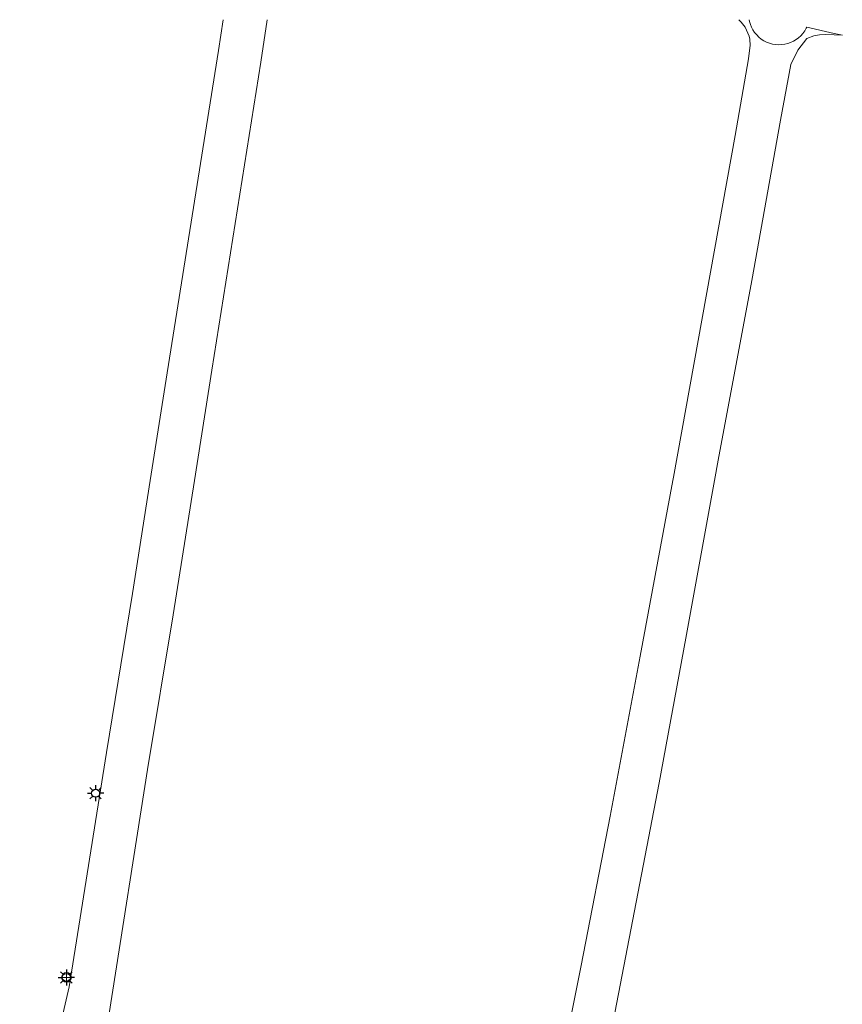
# Model space of a CAD drawing. Header units: metres. Extents: x 253535 to 254630, y 592458 to 593699.
# Tile 36 of 40: x 253795 to 253897, y 593072 to 593194. Entities that reach past the tile are written whole.
import ezdxf
from ezdxf.enums import TextEntityAlignment as Align

# ---------------------------------------------------------------- set-up
doc = ezdxf.new("R2010")
doc.units = ezdxf.units.M
for name, color, linetype in [('B-EI-OV-Mast_0_Symbool_Code', 7, 'Continuous'), ('B-EI-OV-Mast_1_Mastnummer-T', 7, 'Continuous'), ('B-EI-OV-Mast_2_Kast-en-Groep-T', 7, 'Continuous'), ('B-EI-OV-Mast_4_Overig_1-T', 7, 'Continuous'), ('B-EI-OV-Mast_5_Overig_2-T', 7, 'Continuous'), ('B-IN-LICHTMAST', 7, 'Continuous')]:
    doc.layers.add(name, color=color, linetype=linetype)
for name, color, linetype, lineweight in [('B-WE-VH-GESLOTENVERHARDING-GV', 254, 'Continuous', 18), ('B-WE-VH-OPENVERHARDING-GV', 254, 'Continuous', 18), ('N-WE-IE-MEUBILAIR_WEGMEUBILAIR-S', 7, 'Continuous', 18)]:
    doc.layers.add(name, color=color, linetype=linetype, lineweight=lineweight)
doc.styles.add('ARIAL', font='arial.ttf')

# ---------------------------------------------------------------- blocks, each defined once
blk = doc.blocks.new('SIE-WEG_LICHTMAST-SO')
at = {"color": 0}
for p, q in [((0, 0), (0, 0.497)), ((-0.484, 0), (0.466, 0)), ((0, 0), (0, -0.503))]:
    blk.add_line(p, q, dxfattribs=at)
blk.add_circle((0, 0), 0.3, dxfattribs=at)
blk = doc.blocks.new('*U55')
at = {"color": 0}
for points in [[(-2.5, 0), (-1.25, 0)], [(-1.77, 1.77), (-0.88, 0.88)], [(0, 2.5), (0, 1.25)], [(0.88, 0.88), (1.77, 1.77)], [(2.5, 0), (1.25, 0)], [(-1.77, -1.77), (-0.88, -0.88)], [(0, -1.25), (0, -2.5)], [(0.88, -0.88), (1.77, -1.77)]]:
    blk.add_lwpolyline(points, dxfattribs=at)
blk.add_circle((0, 0), 1.25, dxfattribs=at)
at = {"layer": 'B-EI-OV-Mast_0_Symbool_Code', "style": 'ARIAL'}
blk.add_attdef('CODE', text='', height=1.5, dxfattribs=at).set_placement((-10, 0), align=Align.MIDDLE_CENTER)
at = {"layer": 'B-EI-OV-Mast_1_Mastnummer-T', "style": 'ARIAL'}
blk.add_attdef('MASTNR', text='', height=0.75, dxfattribs=at).set_placement((6.75, 2.25), align=Align.MIDDLE_LEFT)
at = {"layer": 'B-EI-OV-Mast_2_Kast-en-Groep-T', "style": 'ARIAL'}
for tag, p in [('GROEP', (6.75, 0)), ('KASTNR', (6.75, 1.12))]:
    blk.add_attdef(tag, text='', height=0.75, dxfattribs=at).set_placement(p, align=Align.MIDDLE_LEFT)
at = {"layer": 'B-EI-OV-Mast_4_Overig_1-T', "style": 'ARIAL'}
blk.add_attdef('OVERIG1', text='', height=0.75, dxfattribs=at).set_placement((6.75, -1.12), align=Align.MIDDLE_LEFT)
at = {"layer": 'B-EI-OV-Mast_5_Overig_2-T', "style": 'ARIAL'}
blk.add_attdef('OVERIG2', text='', height=0.75, dxfattribs=at).set_placement((6.75, -2.25), align=Align.MIDDLE_LEFT)

msp = doc.modelspace()

# ---------------------------------------------------------------- linework, layer by layer
at = {"layer": 'B-WE-VH-GESLOTENVERHARDING-GV', "color": 252}
for points in [[(253884.59, 593193.86), (253884.86, 593193.57), (253885.39, 593192.92), (253885.87, 593191.83), (253885.97, 593191.43), (253886.01, 593190.66), (253885.84, 593189.39), (253885.8, 593189.03), (253884.14, 593179.49), (253876.47, 593137.15), (253876.39, 593136.73), (253872.35, 593114.93), (253868.62, 593095.11), (253865.04, 593076.6), (253861.88, 593060.68)], [(253868.15, 593065.15), (253874.71, 593099.23), (253878.02, 593117.16), (253881.56, 593136.73), (253882.02, 593139.25), (253886.21, 593161.52), (253889.76, 593181.41), (253891.03, 593188.31), (253891.9, 593190.08), (253893, 593191.53), (253893.89, 593191.85), (253894.58, 593192), (253895.39, 593192.02), (253897.42, 593191.93), (253896.42, 593192.15), (253893.01, 593192.93), (253892.95, 593192.81), (253892.76, 593192.47), (253892.53, 593192.16), (253892.28, 593191.88), (253892, 593191.62), (253891.69, 593191.39), (253891.36, 593191.19), (253891.01, 593191.03), (253890.65, 593190.91), (253890.28, 593190.82), (253889.9, 593190.77), (253889.52, 593190.75), (253889.14, 593190.78), (253888.76, 593190.84), (253888.39, 593190.95), (253888.03, 593191.09), (253887.69, 593191.26), (253887.37, 593191.47), (253887.07, 593191.71), (253886.8, 593191.98), (253886.55, 593192.27), (253886.34, 593192.59), (253886.16, 593192.93), (253886.02, 593193.28), (253885.91, 593193.65), (253885.87, 593193.86)]]:
    msp.add_lwpolyline(points, dxfattribs=at)
at = {"layer": 'B-WE-VH-OPENVERHARDING-GV', "color": 252}
for points in [[(253820.67, 593193.86), (253820.09, 593190.06), (253813.74, 593150.09), (253811.63, 593136.73), (253809.42, 593122.73), (253806.2, 593103), (253801.56, 593073.95), (253795.44, 593047.39)], [(253806.53, 593070.63), (253811.3, 593100.88), (253814.45, 593120.05), (253817.1, 593136.73), (253819.27, 593150.4), (253825.32, 593188.59), (253826.13, 593193.86)]]:
    msp.add_lwpolyline(points, dxfattribs=at)

# ---------------------------------------------------------------- block references
at = {"layer": 'B-IN-LICHTMAST', "color": 252, "xscale": 0.4, "yscale": 0.4, "zscale": 0.4}
for p in [(253804.85, 593097.94, -0.55), (253801.22, 593075.1, -0.54)]:
    msp.add_blockref('*U55', p, dxfattribs=at)
at = {"layer": 'N-WE-IE-MEUBILAIR_WEGMEUBILAIR-S', "color": 252, "xscale": 2, "yscale": 2, "zscale": 2}
msp.add_blockref('SIE-WEG_LICHTMAST-SO', (253801.24, 593075.1, -0.54), dxfattribs=at)

doc.saveas('drawing.dxf')
